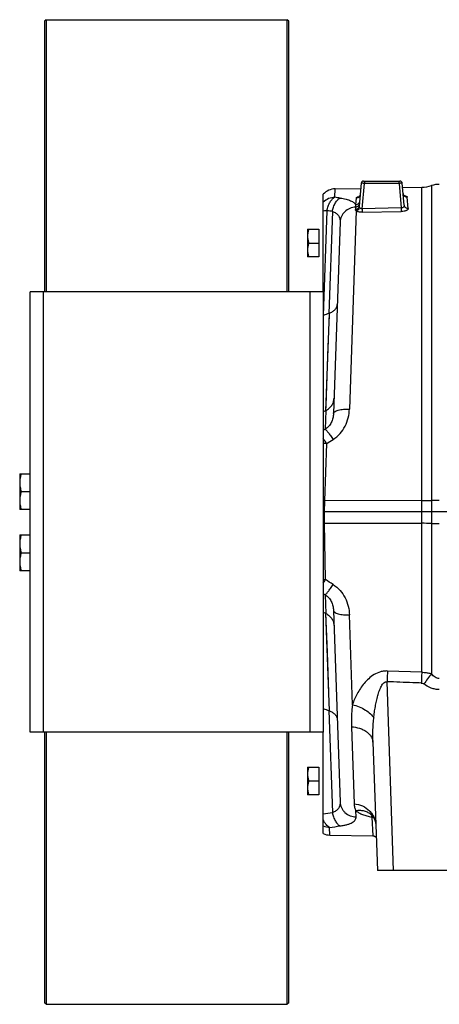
# Model space of a CAD drawing. Extents: x -3199 to 1181, y 8 to 2383.
# Tile 24 of 73: x -2151 to -1893, y 899 to 1503. Entities that reach past the tile are written whole.
import ezdxf

# ---------------------------------------------------------------- set-up
doc = ezdxf.new("R2010")
doc.units = 0
doc.header["$LTSCALE"] = 65.395
doc.layers.get('0').update_dxf_attribs({"linetype": 'CONTINUOUS'})

msp = doc.modelspace()

# ---------------------------------------------------------------- linework, layer by layer
at = {"color": 7, "linetype": 'CONTINUOUS'}
for p, q in [((-2134.41, 1502.65), (-2135.41, 1501.65)), ((-2135.41, 1501.65), (-2135.41, 1335.65)), ((-2134.41, 1502.65), (-2134.41, 1335.65)), ((-2134.41, 1502.65), (-1986.41, 1502.65)), ((-1986.41, 1335.65), (-1986.41, 1502.65)), ((-1985.41, 1501.65), (-1986.41, 1502.65)), ((-1985.41, 1335.65), (-1985.41, 1501.65)), ((-2144.21, 1065.65), (-2144.21, 1335.65)), ((-1964.21, 1335.65), (-2144.21, 1335.65)), ((-1964.21, 1335.65), (-1964.21, 1065.65)), ((-1964.21, 1065.65), (-2144.21, 1065.65)), ((-2135.41, 1065.65), (-2135.41, 899.65)), ((-2134.41, 1065.65), (-2134.41, 898.65)), ((-1986.41, 898.65), (-1986.41, 1065.65)), ((-1985.41, 899.65), (-1985.41, 1065.65)), ((-2134.41, 898.65), (-2135.41, 899.65)), ((-2134.41, 898.65), (-1986.41, 898.65)), ((-1985.41, 899.65), (-1986.41, 898.65))]:
    msp.add_line(p, q, dxfattribs=at)
at = {"color": 6, "linetype": 'CONTINUOUS'}
for p, q in [((-1940.98, 1402.28), (-1942.2, 1388.31)), ((-1939.48, 1403.65), (-1917.23, 1403.65)), ((-1914.57, 1388.94), (-1915.74, 1402.28)), ((-1964.21, 1335.65), (-1964.21, 1395.6)), ((-1956.95, 1398.9), (-1941.25, 1399.17)), ((-1915.51, 1399.62), (-1903.8, 1399.83)), ((-1953.89, 1378.59), (-1958, 1260.97)), ((-1973.91, 1374.15), (-1973.91, 1357.15)), ((-1973.91, 1374.15), (-1966.91, 1374.15)), ((-1973.15, 1365.65), (-1966.91, 1365.65)), ((-1966.91, 1357.15), (-1973.91, 1357.15)), ((-1962.81, 1262.78), (-1964.21, 1262.05)), ((-2150.61, 1224.15), (-2150.61, 1202.15)), ((-2150.61, 1224.15), (-2144.21, 1224.15)), ((-2149.62, 1213.15), (-2144.21, 1213.15)), ((-2144.21, 1202.15), (-2150.61, 1202.15)), ((-1622.36, 1200.65), (-1963.54, 1200.65)), ((-2150.61, 1186.65), (-2150.61, 1164.65)), ((-2150.61, 1186.65), (-2144.21, 1186.65)), ((-2149.62, 1175.65), (-2144.21, 1175.65)), ((-2144.21, 1164.65), (-2150.61, 1164.65)), ((-1964.21, 1139.24), (-1962.81, 1138.52)), ((-1958, 1140.32), (-1953.89, 1022.71)), ((-1903.8, 1102.34), (-1924.83, 1103.11)), ((-1964.21, 1003.35), (-1964.21, 1065.65)), ((-1933.79, 1059.49), (-1931.03, 980.65)), ((-1973.91, 1044.15), (-1973.91, 1027.15)), ((-1973.91, 1044.15), (-1966.91, 1044.15)), ((-1973.15, 1035.65), (-1966.91, 1035.65)), ((-1966.91, 1027.15), (-1973.91, 1027.15)), ((-1960.25, 1002.45), (-1933.91, 1001.99)), ((-1855.68, 980.65), (-1931.03, 980.65))]:
    msp.add_line(p, q, dxfattribs=at)
at = {"color": 9, "linetype": 'CONTINUOUS'}
for p, q in [((-1940.34, 1386.69), (-1938.98, 1402.23)), ((-1938.98, 1403.65), (-1938.98, 1402.23)), ((-1917.73, 1402.23), (-1938.98, 1402.23)), ((-1917.73, 1402.23), (-1917.73, 1403.65)), ((-1917.73, 1402.23), (-1916.41, 1387.15)), ((-1957.12, 1393.69), (-1956.95, 1398.9)), ((-1903.8, 1102.34), (-1903.8, 1399.83)), ((-1897.78, 1400.87), (-1897.78, 1101.4)), ((-1944.02, 1393.27), (-1944.39, 1389.11)), ((-1942.52, 1394.07), (-1942.51, 1394.07)), ((-1912.04, 1386.82), (-1912.66, 1393.83)), ((-1964.19, 1321.2), (-1961.95, 1385.46)), ((-1958.62, 1385.03), (-1960.81, 1322.49)), ((-1944.15, 1385.36), (-1948.18, 1263.8)), ((-1944.43, 1387.65), (-1944.54, 1386.19)), ((-1916.41, 1387.15), (-1940.34, 1386.69)), ((-1940.34, 1386.69), (-1940.3, 1384.5)), ((-1940.3, 1384.5), (-1916.37, 1384.96)), ((-1916.41, 1387.15), (-1916.37, 1384.96)), ((-2136.21, 1335.65), (-2136.21, 1065.65)), ((-1972.21, 1065.65), (-1972.21, 1335.65)), ((-1960.59, 1322.57), (-1962.81, 1262.78)), ((-1960.65, 1320.88), (-1960.78, 1317.25)), ((-1960.59, 1322.57), (-1960.65, 1320.88)), ((-1962.64, 1262.86), (-1963.04, 1251.38)), ((-1962.69, 1265.92), (-1962.81, 1262.78)), ((-1963.04, 1251.38), (-1964.21, 1250.67)), ((-1963.3, 1207.56), (-1962.13, 1242.59)), ((-1903.8, 1207.6), (-1963.3, 1207.56)), ((-1962.84, 1159.16), (-1963.42, 1193.73)), ((-1963.42, 1193.73), (-1903.8, 1193.7)), ((-1964.21, 1150.62), (-1963.04, 1149.92)), ((-1963.04, 1149.92), (-1962.64, 1138.43)), ((-1962.81, 1138.52), (-1960.59, 1078.72)), ((-1962.81, 1138.52), (-1961.92, 1114.67)), ((-1946.35, 1082.39), (-1948.18, 1137.49)), ((-1961.92, 1114.67), (-1961.01, 1090.06)), ((-1921.04, 980.65), (-1925.09, 1096.54)), ((-1960.78, 1084.04), (-1960.59, 1078.72)), ((-1960.81, 1078.8), (-1958.62, 1016.26)), ((-1946.95, 1068.89), (-1945.3, 1021.7)), ((-1944.07, 1013.64), (-1944.2, 1017.34)), ((-1934.77, 1014.94), (-1934.77, 1014.94)), ((-1934.52, 1013.47), (-1933.91, 1001.99)), ((-1960.25, 1002.45), (-1960.32, 1007.2))]:
    msp.add_line(p, q, dxfattribs=at)
at = {"color": 2, "linetype": 'CONTINUOUS'}
for p, q in [((-1966.91, 1374.15), (-1966.91, 1357.15)), ((-1963.54, 1200.65), (-1963.3, 1207.56)), ((-1963.42, 1193.73), (-1963.54, 1200.65)), ((-1966.91, 1044.15), (-1966.91, 1027.15))]:
    msp.add_line(p, q, dxfattribs=at)
at = {"color": 6, "linetype": 'CONTINUOUS'}
for points in [[(-1941.57, 1395.48), (-1941.58, 1395.44), (-1941.6, 1395.3), (-1941.62, 1395.16), (-1941.66, 1395.02), (-1941.71, 1394.89), (-1941.76, 1394.77), (-1941.82, 1394.65), (-1941.88, 1394.54), (-1941.94, 1394.44), (-1942.01, 1394.35), (-1942.08, 1394.27), (-1942.14, 1394.19), (-1942.21, 1394.13), (-1942.26, 1394.08), (-1942.32, 1394.04), (-1942.36, 1394), (-1942.4, 1393.97), (-1942.44, 1393.95), (-1942.46, 1393.94), (-1942.48, 1393.93), (-1942.49, 1393.92)], [(-1914.21, 1394.43), (-1914.21, 1394.43), (-1914.21, 1394.43), (-1914.22, 1394.44), (-1914.25, 1394.45), (-1914.28, 1394.47), (-1914.32, 1394.49), (-1914.36, 1394.52), (-1914.41, 1394.56), (-1914.47, 1394.61), (-1914.53, 1394.66), (-1914.6, 1394.73), (-1914.67, 1394.8), (-1914.74, 1394.88), (-1914.81, 1394.98), (-1914.88, 1395.08), (-1914.94, 1395.19), (-1915, 1395.31), (-1915.05, 1395.43), (-1915.1, 1395.57), (-1915.14, 1395.7), (-1915.17, 1395.85), (-1915.19, 1395.99), (-1915.19, 1396.04)], [(-1935.03, 1015.14), (-1935.04, 1015.15), (-1935.06, 1015.16), (-1935.05, 1015.15), (-1935.02, 1015.14), (-1934.98, 1015.1), (-1934.91, 1015.05), (-1934.83, 1014.99), (-1934.77, 1014.94)], [(-1934.77, 1014.94), (-1934.53, 1014.72), (-1934.22, 1014.42), (-1933.93, 1014.08), (-1933.65, 1013.73), (-1933.39, 1013.34), (-1933.15, 1012.93), (-1932.92, 1012.5), (-1932.71, 1012.03), (-1932.53, 1011.55), (-1932.37, 1011.03), (-1932.23, 1010.49), (-1932.12, 1009.92), (-1932.05, 1009.32), (-1932.01, 1008.77)], [(-1933.91, 1001.99), (-1933.84, 1001.99), (-1933.63, 1001.97), (-1933.42, 1001.94), (-1933.21, 1001.9), (-1933.01, 1001.84), (-1932.81, 1001.76), (-1932.62, 1001.68), (-1932.44, 1001.57), (-1932.26, 1001.46), (-1932.09, 1001.33), (-1931.93, 1001.2), (-1931.78, 1001.05), (-1931.74, 1001.01)]]:
    msp.add_lwpolyline(points, dxfattribs=at)
at = {"color": 9, "linetype": 'CONTINUOUS'}
msp.add_lwpolyline([(-1961.01, 1311.23), (-1961.34, 1302.18), (-1962.69, 1265.92)], dxfattribs=at)
at = {"color": 6, "linetype": 'CONTINUOUS'}
for centre, radius, start, end in [((-1939.48, 1402.15), 1.5, 90, 175), ((-1917.23, 1402.15), 1.5, 4.99999, 90), ((-1893, 1386.65), 15, 90, 108.56705), ((-1956.78, 1388.9), 10, 91, 137.98851), ((-1904.15, 1419.83), 20, 271, 288.56705), ((-1374.17, -216.28), 1646.8, 110.86856, 110.99476), ((-1956.02, 1309.93), 13.44, 109.87953, 110.87418), ((-1943.14, 1224.88), 42.7, 117.1746, 117.42026), ((-1943.14, 1176.43), 42.71, 242.57978, 242.82537), ((-1374.2, 2617.5), 1646.73, 249.00474, 249.13144), ((-1956.02, 1091.36), 13.44, 249.12594, 250.12059), ((-1960.07, 1012.45), 10, 245.56552, 269)]:
    msp.add_arc(centre, radius, start, end, dxfattribs=at)
at = {"color": 9, "linetype": 'CONTINUOUS'}
for centre, radius, start, end in [((-2014.96, 954.88), 442.6, 82.05706, 82.49182), ((-1940.46, 1384.81), 9.48, 100.62072, 102.44219), ((-1916, 1384.58), 10.16, 80.73879, 81.46151), ((-1915.82, 1385.67), 9.05, 79.35402, 80.75162), ((-2019.21, 924.79), 464.21, 82.50089, 82.915), ((-1963.52, 1196.17), 46.44, 88.295, 90.8519), ((-1904.02, 1744.74), 537.14, 270.02376, 270.66583), ((-1893.02, 792.48), 415.18, 89.99728, 90.65642), ((-1904.11, 642.09), 551.61, 89.34259, 89.96782), ((-1893.08, 1597.9), 404.27, 269.33468, 270.01162), ((-1598.41, 868.16), 379.5, 142.0763, 143.26547), ((-2019.41, 1478.04), 465.76, 276.80621, 277.49867), ((-1941.55, 1006.92), 10.5, 50.86165, 51.59621), ((-1941.55, 1006.92), 10.5, 50.19231, 50.86165), ((-1941.55, 1006.92), 10.5, 49.77013, 50.1923), ((-1960.16, 1017.4), 10.2, 246.63831, 269.09035), ((-2015.21, 1448.22), 444.43, 277.09349, 277.9423)]:
    msp.add_arc(centre, radius, start, end, dxfattribs=at)
at = {"color": 2, "linetype": 'CONTINUOUS'}
for centre, radius, start, end in [((-1973.22, 918.04), 289.69, 88.03638, 88.21663), ((-1968.25, 1481.13), 287.43, 270.80657, 270.96439), ((-2036.72, 1205.7), 87.31, 326.14587, 327.78872), ((-1963.46, 1206.56), 47.41, 269.09844, 270.74776)]:
    msp.add_arc(centre, radius, start, end, dxfattribs=at)
at = {"color": 9, "linetype": 'CONTINUOUS'}
for points, knots in [([(-1938.98, 1402.23), (-1939.11, 1402.23), (-1939.37, 1402.25), (-1939.73, 1402.27), (-1940.07, 1402.28), (-1940.37, 1402.3), (-1940.59, 1402.3), (-1940.73, 1402.3), (-1940.82, 1402.3), (-1940.88, 1402.3), (-1940.93, 1402.29), (-1940.96, 1402.29), (-1940.98, 1402.28), (-1940.98, 1402.28)], [0, 0, 0, 0, 0.194613, 0.38166, 0.554032, 0.705141, 0.829236, 0.879639, 0.921621, 0.954803, 0.978902, 0.993802, 1, 1, 1, 1]), ([(-1939.43, 1403.46), (-1939.42, 1403.47), (-1939.38, 1403.52), (-1939.34, 1403.57), (-1939.3, 1403.6)], [0, 0, 0, 0, 0.283671, 1, 1, 1, 1]), ([(-1915.74, 1402.28), (-1915.74, 1402.28), (-1915.76, 1402.29), (-1915.78, 1402.29), (-1915.83, 1402.3), (-1915.9, 1402.3), (-1915.98, 1402.3), (-1916.12, 1402.3), (-1916.34, 1402.3), (-1916.64, 1402.28), (-1916.98, 1402.27), (-1917.35, 1402.25), (-1917.6, 1402.23), (-1917.73, 1402.23)], [0, 0, 0, 0, 0.006198, 0.021098, 0.045197, 0.078379, 0.120361, 0.170764, 0.294859, 0.445968, 0.618339, 0.805387, 1, 1, 1, 1]), ([(-1941.57, 1395.48), (-1941.6, 1395.21), (-1941.75, 1394.63), (-1942.29, 1393.9), (-1943.09, 1393.4), (-1943.72, 1393.28), (-1944.02, 1393.27)], [0, 0, 0, 0, 0.230251, 0.484059, 0.746951, 1, 1, 1, 1]), ([(-1915.19, 1396.04), (-1915.17, 1395.75), (-1915, 1395.15), (-1914.41, 1394.4), (-1913.58, 1393.92), (-1912.96, 1393.82), (-1912.66, 1393.83)], [0, 0, 0, 0, 0.237857, 0.49542, 0.755833, 1, 1, 1, 1]), ([(-1957.12, 1393.69), (-1958.44, 1393.67), (-1961.07, 1393.12), (-1963.3, 1391.6), (-1964.21, 1390.67)], [0, 0, 0, 0, 0.501985, 1, 1, 1, 1]), ([(-1961.95, 1385.46), (-1961.78, 1386.43), (-1961.32, 1388.27), (-1960.39, 1390.39), (-1959.47, 1391.79), (-1958.55, 1392.86), (-1957.71, 1393.46), (-1957.12, 1393.69)], [0, 0, 0, 0, 0.299519, 0.573857, 0.696988, 0.809122, 1, 1, 1, 1]), ([(-1958.62, 1385.03), (-1958.46, 1385.94), (-1958.12, 1387.3), (-1957.45, 1389.02), (-1956.85, 1390.22), (-1956.17, 1391.28), (-1955.23, 1392.37), (-1954.39, 1393), (-1953.8, 1393.24)], [0, 0, 0, 0, 0.282313, 0.424186, 0.561135, 0.68938, 0.806154, 1, 1, 1, 1]), ([(-1953.8, 1393.24), (-1952.6, 1393.07), (-1950.9, 1392.76), (-1948.79, 1392.16), (-1947.49, 1391.67), (-1946.4, 1391.12), (-1945.52, 1390.51), (-1944.84, 1389.86), (-1944.51, 1389.36), (-1944.39, 1389.11)], [0, 0, 0, 0, 0.341825, 0.488721, 0.619141, 0.733674, 0.833691, 0.921411, 1, 1, 1, 1]), ([(-1942.07, 1389.78), (-1942.09, 1389.51), (-1942.21, 1389.1), (-1942.51, 1388.61), (-1942.92, 1388.17), (-1943.56, 1387.78), (-1944.14, 1387.66), (-1944.43, 1387.65)], [0, 0, 0, 0, 0.236473, 0.363161, 0.493022, 0.753125, 1, 1, 1, 1]), ([(-1941.94, 1391.27), (-1941.96, 1390.99), (-1942.13, 1390.41), (-1942.69, 1389.69), (-1943.49, 1389.22), (-1944.09, 1389.11), (-1944.39, 1389.11)], [0, 0, 0, 0, 0.235839, 0.491841, 0.752857, 1, 1, 1, 1]), ([(-1944.02, 1393.27), (-1944.01, 1393.36), (-1943.93, 1393.49), (-1943.77, 1393.61), (-1943.52, 1393.76), (-1943.1, 1393.92), (-1942.73, 1394.02), (-1942.52, 1394.07)], [0, 0, 0, 0, 0.141586, 0.23582, 0.349382, 0.636512, 1, 1, 1, 1]), ([(-1914.15, 1394.57), (-1913.94, 1394.53), (-1913.57, 1394.44), (-1913.15, 1394.3), (-1912.9, 1394.16), (-1912.74, 1394.04), (-1912.66, 1393.91), (-1912.66, 1393.83)], [0, 0, 0, 0, 0.365178, 0.652238, 0.76529, 0.858888, 1, 1, 1, 1]), ([(-1961.95, 1385.46), (-1962.15, 1385.45), (-1962.91, 1385.4), (-1963.66, 1385.33), (-1964.21, 1385.26)], [0, 0, 0, 0, 0.270203, 1, 1, 1, 1]), ([(-1958.62, 1385.03), (-1957.87, 1384.79), (-1956.49, 1384.16), (-1954.88, 1382.63), (-1953.99, 1380.69), (-1953.87, 1379.29), (-1953.89, 1378.59)], [0, 0, 0, 0, 0.274867, 0.519991, 0.755014, 1, 1, 1, 1]), ([(-1944.43, 1387.65), (-1945.61, 1387.59), (-1948.04, 1387.07), (-1951.19, 1385.06), (-1953.32, 1382.05), (-1953.85, 1379.71), (-1953.89, 1378.59)], [0, 0, 0, 0, 0.247788, 0.509371, 0.765172, 1, 1, 1, 1]), ([(-1944.15, 1385.36), (-1944.28, 1385.48), (-1944.44, 1385.67), (-1944.54, 1385.98), (-1944.55, 1386.12), (-1944.54, 1386.19)], [0, 0, 0, 0, 0.542705, 0.775517, 1, 1, 1, 1]), ([(-1942.2, 1388.31), (-1942.22, 1388.04), (-1942.34, 1387.63), (-1942.63, 1387.15), (-1943.04, 1386.71), (-1943.67, 1386.33), (-1944.26, 1386.21), (-1944.54, 1386.19)], [0, 0, 0, 0, 0.234745, 0.360842, 0.490427, 0.751156, 1, 1, 1, 1]), ([(-1944.39, 1389.11), (-1944.38, 1388.99), (-1944.38, 1388.51), (-1944.4, 1388.02), (-1944.43, 1387.65)], [0, 0, 0, 0, 0.242488, 1, 1, 1, 1]), ([(-1942.02, 1387.43), (-1942.15, 1386.93), (-1942.69, 1386), (-1943.65, 1385.46), (-1944.15, 1385.36)], [0, 0, 0, 0, 0.501827, 1, 1, 1, 1]), ([(-1940.3, 1384.5), (-1940.7, 1384.5), (-1941.46, 1384.52), (-1942.54, 1384.68), (-1943.44, 1384.95), (-1943.95, 1385.21), (-1944.15, 1385.36)], [0, 0, 0, 0, 0.29808, 0.574583, 0.811726, 1, 1, 1, 1]), ([(-1942.02, 1387.43), (-1942.09, 1387.56), (-1942.2, 1387.85), (-1942.21, 1388.16), (-1942.2, 1388.31)], [0, 0, 0, 0, 0.497854, 1, 1, 1, 1]), ([(-1940.34, 1386.69), (-1940.53, 1386.66), (-1940.9, 1386.65), (-1941.4, 1386.8), (-1941.78, 1387.08), (-1941.96, 1387.31), (-1942.02, 1387.43)], [0, 0, 0, 0, 0.28905, 0.554598, 0.788864, 1, 1, 1, 1]), ([(-1914.57, 1388.94), (-1914.55, 1388.72), (-1914.6, 1388.25), (-1914.97, 1387.62), (-1915.62, 1387.2), (-1916.15, 1387.13), (-1916.41, 1387.15)], [0, 0, 0, 0, 0.233616, 0.471707, 0.725445, 1, 1, 1, 1]), ([(-1912.04, 1386.82), (-1912.03, 1386.71), (-1912.07, 1386.47), (-1912.3, 1386.14), (-1912.69, 1385.83), (-1913.21, 1385.55), (-1913.86, 1385.32), (-1914.92, 1385.06), (-1915.78, 1384.98), (-1916.37, 1384.96)], [0, 0, 0, 0, 0.064991, 0.141168, 0.236226, 0.353157, 0.491786, 0.649416, 1, 1, 1, 1]), ([(-1914.57, 1388.94), (-1914.55, 1388.66), (-1914.42, 1388.23), (-1914.1, 1387.73), (-1913.66, 1387.28), (-1912.96, 1386.9), (-1912.34, 1386.81), (-1912.04, 1386.82)], [0, 0, 0, 0, 0.233363, 0.359743, 0.489982, 0.751952, 1, 1, 1, 1]), ([(-1958.22, 1245.09), (-1956.65, 1246.1), (-1953.79, 1248.57), (-1950.67, 1253.2), (-1948.74, 1258.38), (-1948.24, 1262), (-1948.18, 1263.8)], [0, 0, 0, 0, 0.254304, 0.506007, 0.754589, 1, 1, 1, 1]), ([(-1958, 1260.97), (-1958, 1261.06), (-1957.96, 1261.26), (-1957.82, 1261.55), (-1957.59, 1261.84), (-1957.13, 1262.24), (-1956.29, 1262.7), (-1955.02, 1263.13), (-1953.49, 1263.47), (-1951.77, 1263.7), (-1949.98, 1263.82), (-1948.78, 1263.82), (-1948.18, 1263.8)], [0, 0, 0, 0, 0.026378, 0.05545, 0.088921, 0.128074, 0.226253, 0.351772, 0.500465, 0.664364, 0.833895, 1, 1, 1, 1]), ([(-1958, 1260.97), (-1958.03, 1260.04), (-1958.28, 1258.19), (-1959.25, 1255.53), (-1960.81, 1253.16), (-1962.25, 1251.89), (-1963.04, 1251.38)], [0, 0, 0, 0, 0.247187, 0.496651, 0.747861, 1, 1, 1, 1]), ([(-1963.04, 1251.38), (-1962.94, 1251.33), (-1962.71, 1251.15), (-1962.32, 1250.77), (-1961.82, 1250.2), (-1961.22, 1249.45), (-1960.54, 1248.53), (-1959.51, 1247.07), (-1958.74, 1245.9), (-1958.22, 1245.09)], [0, 0, 0, 0, 0.04236, 0.10998, 0.204987, 0.326555, 0.472393, 0.637414, 1, 1, 1, 1]), ([(-1962.13, 1242.59), (-1962.31, 1242.87), (-1962.99, 1243.92), (-1963.68, 1244.96), (-1964.21, 1245.72)], [0, 0, 0, 0, 0.264595, 1, 1, 1, 1]), ([(-1963.04, 1149.92), (-1962.94, 1149.96), (-1962.71, 1150.14), (-1962.32, 1150.52), (-1961.82, 1151.09), (-1961.22, 1151.84), (-1960.54, 1152.76), (-1959.51, 1154.22), (-1958.74, 1155.39), (-1958.22, 1156.2)], [0, 0, 0, 0, 0.04236, 0.10998, 0.204987, 0.326555, 0.472393, 0.637414, 1, 1, 1, 1]), ([(-1958.22, 1156.2), (-1956.65, 1155.2), (-1953.79, 1152.73), (-1950.67, 1148.09), (-1948.74, 1142.92), (-1948.24, 1139.29), (-1948.18, 1137.49)], [0, 0, 0, 0, 0.254306, 0.506009, 0.75459, 1, 1, 1, 1]), ([(-1963.04, 1149.92), (-1962.25, 1149.4), (-1960.81, 1148.14), (-1959.25, 1145.76), (-1958.28, 1143.11), (-1958.03, 1141.25), (-1958, 1140.32)], [0, 0, 0, 0, 0.252139, 0.503349, 0.752813, 1, 1, 1, 1]), ([(-1958, 1140.33), (-1958, 1140.23), (-1957.96, 1140.03), (-1957.82, 1139.74), (-1957.59, 1139.46), (-1957.13, 1139.05), (-1956.29, 1138.6), (-1955.02, 1138.16), (-1953.49, 1137.82), (-1951.77, 1137.59), (-1949.98, 1137.48), (-1948.78, 1137.48), (-1948.18, 1137.49)], [0, 0, 0, 0, 0.026377, 0.055444, 0.088909, 0.128056, 0.226223, 0.351737, 0.500432, 0.66434, 0.833883, 1, 1, 1, 1]), ([(-1924.83, 1103.11), (-1925.56, 1103.14), (-1927.03, 1103.08), (-1929.85, 1102.49), (-1933.1, 1101.02), (-1936.41, 1098.51), (-1939.18, 1095.6), (-1941.51, 1092.46), (-1944.08, 1088.14), (-1945.57, 1084.71), (-1946.35, 1082.39)], [0, 0, 0, 0, 0.069047, 0.137568, 0.271414, 0.401068, 0.526942, 0.649538, 0.769175, 1, 1, 1, 1]), ([(-1924.83, 1103.11), (-1924.85, 1102.58), (-1924.94, 1100.39), (-1925.03, 1098.2), (-1925.09, 1096.54)], [0, 0, 0, 0, 0.242357, 1, 1, 1, 1]), ([(-1903.8, 1102.34), (-1903.82, 1101.82), (-1903.91, 1099.61), (-1903.99, 1097.4), (-1904.06, 1095.72)], [0, 0, 0, 0, 0.235791, 1, 1, 1, 1]), ([(-1903.8, 1102.34), (-1903.29, 1102.33), (-1902.01, 1102.26), (-1899.99, 1101.99), (-1898.5, 1101.62), (-1897.78, 1101.4)], [0, 0, 0, 0, 0.251711, 0.627619, 1, 1, 1, 1]), ([(-1893, 1098.55), (-1893.44, 1098.55), (-1894.35, 1098.7), (-1895.61, 1099.31), (-1896.77, 1100.24), (-1897.45, 1101), (-1897.78, 1101.4)], [0, 0, 0, 0, 0.229403, 0.46968, 0.726399, 1, 1, 1, 1]), ([(-1933.23, 1074.28), (-1933.11, 1075.45), (-1932.84, 1077.78), (-1932.3, 1081.26), (-1931.65, 1084.66), (-1930.98, 1087.43), (-1930.34, 1089.57), (-1929.82, 1091.1), (-1929.24, 1092.54), (-1928.59, 1093.86), (-1927.87, 1095.01), (-1927.06, 1095.92), (-1926.25, 1096.43), (-1925.58, 1096.57), (-1925.25, 1096.57), (-1925.09, 1096.54)], [0, 0, 0, 0, 0.142084, 0.283473, 0.423312, 0.56026, 0.627012, 0.692007, 0.754663, 0.814057, 0.868962, 0.91799, 0.960637, 0.980401, 1, 1, 1, 1]), ([(-1904.06, 1095.72), (-1905.81, 1095.79), (-1910.19, 1095.97), (-1917.2, 1096.22), (-1922.46, 1096.43), (-1925.09, 1096.54)], [0, 0, 0, 0, 0.25, 0.625, 1, 1, 1, 1]), ([(-1904.06, 1095.72), (-1903.8, 1095.71), (-1903.26, 1095.59), (-1902.78, 1095.31), (-1902.55, 1095.14)], [0, 0, 0, 0, 0.481606, 1, 1, 1, 1]), ([(-1893, 1091.72), (-1893.86, 1091.72), (-1895.59, 1091.88), (-1898.9, 1092.81), (-1901.18, 1094.12), (-1902.55, 1095.14)], [0, 0, 0, 0, 0.250292, 0.500605, 1, 1, 1, 1]), ([(-1946.35, 1082.39), (-1946.49, 1081.24), (-1946.72, 1078.96), (-1946.93, 1075.55), (-1947.02, 1072.2), (-1946.99, 1069.98), (-1946.95, 1068.89)], [0, 0, 0, 0, 0.256961, 0.50893, 0.75647, 1, 1, 1, 1]), ([(-1946.35, 1082.39), (-1944.94, 1082.09), (-1942.16, 1081.25), (-1938.4, 1079.36), (-1935.34, 1077.04), (-1933.79, 1075.2), (-1933.23, 1074.28)], [0, 0, 0, 0, 0.274869, 0.548721, 0.79569, 1, 1, 1, 1]), ([(-1933.79, 1059.49), (-1933.87, 1061.94), (-1933.85, 1066.88), (-1933.49, 1071.8), (-1933.23, 1074.28)], [0, 0, 0, 0, 0.495513, 1, 1, 1, 1]), ([(-1946.95, 1068.89), (-1945.28, 1068.78), (-1942.79, 1068.35), (-1939.72, 1067.15), (-1937.67, 1065.96), (-1935.99, 1064.53), (-1934.75, 1062.92), (-1934, 1061.22), (-1933.8, 1060.05), (-1933.79, 1059.49)], [0, 0, 0, 0, 0.284393, 0.426057, 0.561223, 0.68659, 0.800777, 0.904505, 1, 1, 1, 1]), ([(-1953.89, 1022.71), (-1953.87, 1022), (-1953.99, 1020.6), (-1954.88, 1018.66), (-1956.49, 1017.13), (-1957.87, 1016.5), (-1958.62, 1016.26)], [0, 0, 0, 0, 0.244986, 0.480009, 0.725133, 1, 1, 1, 1]), ([(-1953.89, 1022.71), (-1953.87, 1022.15), (-1953.72, 1021), (-1953.16, 1019.31), (-1952.23, 1017.7), (-1950.53, 1015.79), (-1947.79, 1014.11), (-1945.28, 1013.65), (-1944.07, 1013.64)], [0, 0, 0, 0, 0.113952, 0.234773, 0.36128, 0.491688, 0.753222, 1, 1, 1, 1]), ([(-1945.3, 1021.7), (-1945.27, 1020.94), (-1945.12, 1019.81), (-1944.68, 1018.36), (-1944.37, 1017.67), (-1944.2, 1017.34)], [0, 0, 0, 0, 0.500709, 0.749854, 1, 1, 1, 1]), ([(-1945.3, 1021.7), (-1943.55, 1021.53), (-1940.06, 1020.62), (-1936.34, 1018.09), (-1934.13, 1015.41), (-1932.94, 1013.23), (-1932.23, 1011), (-1932.04, 1009.5), (-1932.01, 1008.77)], [0, 0, 0, 0, 0.261053, 0.525701, 0.653655, 0.775916, 0.891508, 1, 1, 1, 1]), ([(-1958.62, 1016.26), (-1958.46, 1015.35), (-1958.12, 1014), (-1957.46, 1012.28), (-1956.86, 1011.09), (-1956.18, 1010.03), (-1955.24, 1008.93), (-1954.39, 1008.29), (-1953.8, 1008.06)], [0, 0, 0, 0, 0.281132, 0.422742, 0.559668, 0.688114, 0.805246, 1, 1, 1, 1]), ([(-1935.03, 1015.15), (-1935.68, 1015.66), (-1937.09, 1016.54), (-1939.43, 1017.32), (-1941.84, 1017.58), (-1943.43, 1017.46), (-1944.2, 1017.34)], [0, 0, 0, 0, 0.255735, 0.50904, 0.758001, 1, 1, 1, 1]), ([(-1944.2, 1017.34), (-1943.63, 1016.89), (-1942.3, 1016.05), (-1940.04, 1015.03), (-1937.4, 1014.15), (-1935.51, 1013.68), (-1934.52, 1013.47)], [0, 0, 0, 0, 0.207681, 0.44471, 0.709867, 1, 1, 1, 1]), ([(-1960.32, 1007.2), (-1961.17, 1007.51), (-1962.34, 1008.54), (-1963.48, 1010.29), (-1963.98, 1011.37), (-1964.21, 1011.96)], [0, 0, 0, 0, 0.432644, 0.701207, 1, 1, 1, 1]), ([(-1953.8, 1008.06), (-1953.03, 1008.16), (-1951.58, 1008.41), (-1949.57, 1008.89), (-1947.86, 1009.46), (-1946.45, 1010.13), (-1945.37, 1010.89), (-1944.59, 1011.73), (-1944.14, 1012.66), (-1944.06, 1013.32), (-1944.07, 1013.64)], [0, 0, 0, 0, 0.19247, 0.3637, 0.512678, 0.639904, 0.747469, 0.83923, 0.920991, 1, 1, 1, 1]), ([(-1934.52, 1013.47), (-1934.48, 1013.65), (-1934.39, 1013.96), (-1934.25, 1014.25), (-1934.17, 1014.36)], [0, 0, 0, 0, 0.576314, 1, 1, 1, 1]), ([(-1934.52, 1013.47), (-1934.42, 1013.47), (-1934.01, 1013.45), (-1933.61, 1013.35), (-1933.32, 1013.22)], [0, 0, 0, 0, 0.240413, 1, 1, 1, 1])]:
    msp.add_open_spline(points, degree=3, knots=knots, dxfattribs=at)
at = {"color": 6, "linetype": 'CONTINUOUS'}
for points, knots in [([(-1973.15, 1374.15), (-1973.38, 1373.46), (-1973.76, 1372.06), (-1973.91, 1370.62), (-1973.91, 1369.9)], [0, 0, 0, 0, 0.501876, 1, 1, 1, 1]), ([(-1973.91, 1369.9), (-1973.91, 1369.18), (-1973.76, 1367.73), (-1973.38, 1366.33), (-1973.15, 1365.65)], [0, 0, 0, 0, 0.498124, 1, 1, 1, 1]), ([(-1973.15, 1365.65), (-1973.38, 1364.96), (-1973.76, 1363.56), (-1973.91, 1362.12), (-1973.91, 1361.4)], [0, 0, 0, 0, 0.501876, 1, 1, 1, 1]), ([(-1973.91, 1361.4), (-1973.91, 1360.68), (-1973.76, 1359.23), (-1973.38, 1357.83), (-1973.15, 1357.15)], [0, 0, 0, 0, 0.498124, 1, 1, 1, 1]), ([(-1960.59, 1322.57), (-1959.87, 1322.83), (-1958.57, 1323.45), (-1956.98, 1324.72), (-1955.95, 1326.2), (-1955.68, 1327.31), (-1955.67, 1327.84)], [0, 0, 0, 0, 0.300974, 0.563355, 0.792017, 1, 1, 1, 1]), ([(-1962.64, 1262.86), (-1961.9, 1263.24), (-1960.54, 1264.17), (-1958.96, 1265.98), (-1957.96, 1268.06), (-1957.7, 1269.56), (-1957.67, 1270.3)], [0, 0, 0, 0, 0.267424, 0.520603, 0.763001, 1, 1, 1, 1]), ([(-2149.62, 1224.15), (-2149.92, 1223.26), (-2150.42, 1221.45), (-2150.61, 1219.58), (-2150.61, 1218.65)], [0, 0, 0, 0, 0.501876, 1, 1, 1, 1]), ([(-2150.61, 1218.65), (-2150.61, 1217.72), (-2150.42, 1215.84), (-2149.92, 1214.04), (-2149.62, 1213.15)], [0, 0, 0, 0, 0.498121, 1, 1, 1, 1]), ([(-2149.62, 1213.15), (-2149.92, 1212.26), (-2150.42, 1210.45), (-2150.61, 1208.58), (-2150.61, 1207.65)], [0, 0, 0, 0, 0.501876, 1, 1, 1, 1]), ([(-2150.61, 1207.65), (-2150.61, 1206.72), (-2150.42, 1204.84), (-2149.92, 1203.04), (-2149.62, 1202.15)], [0, 0, 0, 0, 0.498121, 1, 1, 1, 1]), ([(-2149.62, 1186.65), (-2149.92, 1185.76), (-2150.42, 1183.95), (-2150.61, 1182.08), (-2150.61, 1181.15)], [0, 0, 0, 0, 0.501876, 1, 1, 1, 1]), ([(-2150.61, 1181.15), (-2150.61, 1180.22), (-2150.42, 1178.34), (-2149.92, 1176.54), (-2149.62, 1175.65)], [0, 0, 0, 0, 0.498121, 1, 1, 1, 1]), ([(-2149.62, 1175.65), (-2149.92, 1174.76), (-2150.42, 1172.95), (-2150.61, 1171.08), (-2150.61, 1170.15)], [0, 0, 0, 0, 0.501876, 1, 1, 1, 1]), ([(-2150.61, 1170.15), (-2150.61, 1169.22), (-2150.42, 1167.34), (-2149.92, 1165.54), (-2149.62, 1164.65)], [0, 0, 0, 0, 0.498121, 1, 1, 1, 1]), ([(-1962.64, 1138.43), (-1961.9, 1138.05), (-1960.54, 1137.13), (-1958.96, 1135.31), (-1957.96, 1133.23), (-1957.7, 1131.74), (-1957.67, 1131)], [0, 0, 0, 0, 0.267424, 0.520604, 0.763003, 1, 1, 1, 1]), ([(-1960.59, 1078.72), (-1959.87, 1078.46), (-1958.57, 1077.85), (-1956.98, 1076.58), (-1955.95, 1075.09), (-1955.68, 1073.99), (-1955.67, 1073.46)], [0, 0, 0, 0, 0.300974, 0.563355, 0.792019, 1, 1, 1, 1]), ([(-1973.15, 1044.15), (-1973.38, 1043.46), (-1973.76, 1042.06), (-1973.91, 1040.62), (-1973.91, 1039.9)], [0, 0, 0, 0, 0.501876, 1, 1, 1, 1]), ([(-1973.91, 1039.9), (-1973.91, 1039.18), (-1973.76, 1037.73), (-1973.38, 1036.33), (-1973.15, 1035.65)], [0, 0, 0, 0, 0.498124, 1, 1, 1, 1]), ([(-1973.15, 1035.65), (-1973.38, 1034.96), (-1973.76, 1033.56), (-1973.91, 1032.12), (-1973.91, 1031.4)], [0, 0, 0, 0, 0.501876, 1, 1, 1, 1]), ([(-1973.91, 1031.4), (-1973.91, 1030.68), (-1973.76, 1029.23), (-1973.38, 1027.83), (-1973.15, 1027.15)], [0, 0, 0, 0, 0.498124, 1, 1, 1, 1])]:
    msp.add_open_spline(points, degree=3, knots=knots, dxfattribs=at)
at = {"color": 9, "linetype": 'CONTINUOUS'}
for points in [[(-1962.13, 1242.59), (-1960.83, 1243.42), (-1959.52, 1244.26), (-1958.22, 1245.09)], [(-1958.22, 1156.2), (-1959.76, 1157.19), (-1961.3, 1158.17), (-1962.84, 1159.16)]]:
    msp.add_open_spline(points, degree=3, dxfattribs=at)

doc.saveas('drawing.dxf')
